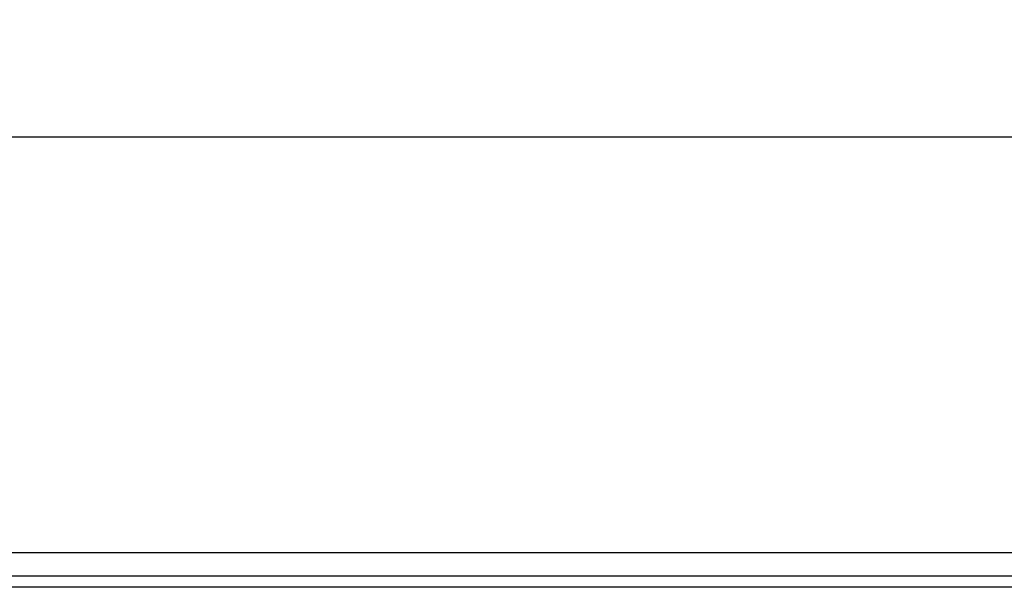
# Model space of a CAD drawing. Extents: x 27 to 793, y 51 to 503.
# Tile 29 of 30: x 712 to 754, y 362 to 386. Entities that reach past the tile are written whole.
import ezdxf
from ezdxf.enums import TextEntityAlignment as Align

# ---------------------------------------------------------------- set-up
doc = ezdxf.new("R2010")
doc.units = 0
doc.header["$LTSCALE"] = 46.255
doc.layers.get('0').update_dxf_attribs({"linetype": 'CONTINUOUS'})
doc.layers.add('DIM', color=7, linetype='CONTINUOUS')
doc.styles.get("Standard").update_dxf_attribs({"font": 'txt', "width": 0.8})
doc.dimstyles.get("Standard").update_dxf_attribs({"dimtxt": 2.5, "dimasz": 2.5, "dimexe": 1.25, "dimexo": 0.625, "dimtad": 1, "dimcen": 2.5, "dimazin": 3, "dimtfac": 1, "dimtmove": 0, "dimatfit": 3})

# ---------------------------------------------------------------- blocks, each defined once
blk = doc.blocks.new('_OPEN')
at = {"color": 0, "linetype": 'BYBLOCK'}
for p, q in [((0, 0), (-1, 0.263)), ((-1, -0.263), (0, 0)), ((-1, 0), (0, 0))]:
    blk.add_line(p, q, dxfattribs=at)
blk = doc.blocks.new('*D8')
at = {"layer": 'DIM', "color": 2, "linetype": 'CONTINUOUS'}
for p, q in [((565.022, 363.917), (565.022, 382.356)), ((768.022, 363.917), (768.022, 382.356)), ((565.022, 381.356), (666.522, 381.356)), ((768.022, 381.356), (666.522, 381.356))]:
    blk.add_line(p, q, dxfattribs=at)
at = {"layer": 'DIM', "color": 2, "linetype": 'CONTINUOUS', "xscale": 1.9, "yscale": 1.9, "zscale": 1.9, "rotation": 180}
blk.add_blockref('_OPEN', (565.022, 381.356), dxfattribs=at)
at = {"layer": 'DIM', "color": 2, "linetype": 'CONTINUOUS', "xscale": 1.9, "yscale": 1.9, "zscale": 1.9}
blk.add_blockref('_OPEN', (768.022, 381.356), dxfattribs=at)
at = {"layer": 'DIM', "color": 2, "linetype": 'CONTINUOUS', "width": 0.8}
blk.add_text('203', height=4, dxfattribs=at).set_placement((678.969, 382.356), align=Align.CENTER)

msp = doc.modelspace()

# ---------------------------------------------------------------- linework, layer by layer
at = {"color": 7, "linetype": 'CONTINUOUS'}
for p, q in [((572.722, 363.417), (760.322, 363.417)), ((572.722, 362.417), (760.322, 362.417)), ((760.322, 361.917), (572.722, 361.917))]:
    msp.add_line(p, q, dxfattribs=at)

# ---------------------------------------------------------------- dimensions: what is measured, and where the dimension line sits
at = {"layer": 'DIM', "color": 2, "linetype": 'CONTINUOUS'}
dim = msp.add_linear_dim(base=(768.022, 381.356), p1=(565.022, 363.417), p2=(768.022, 363.417), dimstyle='Standard', dxfattribs=at)
dim.commit()
dim.dimension.update_dxf_attribs({"geometry": '*D8', "text_midpoint": (679.069, 381.356), "dimtype": 128})

doc.saveas('drawing.dxf')
